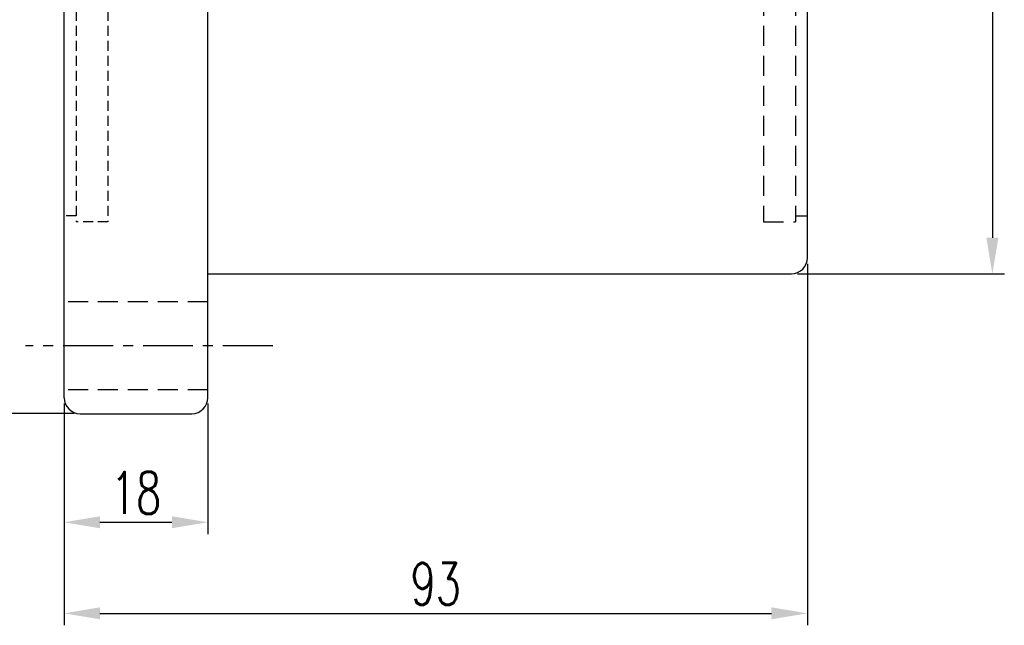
# Model space of a CAD drawing. Extents: x 898 to 1231, y 65 to 273.
# Tile 2 of 44: x 1107 to 1231, y 99 to 175. Entities that reach past the tile are written whole.
import ezdxf

# ---------------------------------------------------------------- set-up
doc = ezdxf.new("R2010")
doc.units = 0
doc.header["$MEASUREMENT"] = 0
for name, pattern in [('CENTER', [2, 1.25, -0.25, 0.25, -0.25]), ('DASHED', [0.75, 0.5, -0.25]), ('HIDDEN', [0.375, 0.25, -0.125])]:
    doc.linetypes.add(name, pattern=pattern)
for name, color, linetype in [('CL', 1, 'CENTER'), ('DIM', 4, 'CONTINUOUS'), ('HID', 2, 'HIDDEN'), ('OUT', 3, 'CONTINUOUS')]:
    doc.layers.add(name, color=color, linetype=linetype)
doc.styles.add('CHN', font='SIMPLEX.shx', dxfattribs={"width": 0.7, "bigfont": 'CHINESET.shx'})
doc.dimstyles.get("Standard").update_dxf_attribs({"dimscale": 0, "dimtxt": 4, "dimasz": 3, "dimexe": 1, "dimexo": 0.5, "dimgap": 1, "dimtad": 1, "dimdsep": 46, "dimtxsty": 'CHN', "dimcen": 0.09, "dimclrd": 256, "dimclre": 256, "dimclrt": 256, "dimadec": 0, "dimazin": 0, "dimtp": 1, "dimtm": 1, "dimtfac": 0.6, "dimtix": 1, "dimtmove": 2, "dimatfit": 3, "dimfxl": 1, "dimtvp": 0.85, "dimtolj": 1, "dimarcsym": 0})

# ---------------------------------------------------------------- blocks, each defined once
blk = doc.blocks.new('*D16')
at = {"layer": 'DIM', "color": 0, "lineweight": -2, "transparency": 16777216}
for p, q in [((1204.7, 233.05), (1230.59, 233.05)), ((1229.09, 228.55), (1229.09, 147.55)), ((1204.7, 143.05), (1230.59, 143.05))]:
    blk.add_line(p, q, dxfattribs=at)
at = {"layer": 'DIM', "color": 0, "transparency": 16777216}
for points in [[(1228.34, 228.55), (1229.84, 228.55), (1229.09, 233.05)], [(1228.34, 147.55), (1229.84, 147.55), (1229.09, 143.05)]]:
    blk.add_solid(points, dxfattribs=at)
at = {"layer": 'DIM', "color": 0, "transparency": 16777216, "insert": (1224.36, 188.05), "char_height": 5.25, "attachment_point": 5, "rotation": 90, "style": 'CHN'}
blk.add_mtext('\\A1;%%C90{\\H3.150000;\\S-0.012^ -0.034;}', dxfattribs=at)
blk = doc.blocks.new('*D18')
at = {"layer": 'DIM', "color": 0, "lineweight": -2, "transparency": 16777216}
for p, q in [((1205.95, 144.3), (1205.95, 99.08)), ((1112.95, 126.3), (1112.95, 99.08)), ((1117.45, 100.58), (1201.45, 100.58))]:
    blk.add_line(p, q, dxfattribs=at)
at = {"layer": 'DIM', "color": 0, "transparency": 16777216}
for points in [[(1117.45, 101.33), (1117.45, 99.83), (1112.95, 100.58)], [(1201.45, 101.33), (1201.45, 99.83), (1205.95, 100.58)]]:
    blk.add_solid(points, dxfattribs=at)
at = {"layer": 'DIM', "color": 0, "transparency": 16777216, "insert": (1159.45, 104.26), "char_height": 5.25, "attachment_point": 5, "style": 'CHN'}
blk.add_mtext('\\A1;93', dxfattribs=at)
blk = doc.blocks.new('*D19')
at = {"layer": 'DIM', "color": 0, "lineweight": -2, "transparency": 16777216}
for p, q in [((1112.95, 126.8), (1112.95, 110.47)), ((1130.95, 126.8), (1130.95, 110.47)), ((1117.45, 111.97), (1126.45, 111.97))]:
    blk.add_line(p, q, dxfattribs=at)
at = {"layer": 'DIM', "color": 0, "transparency": 16777216}
for points in [[(1117.45, 112.72), (1117.45, 111.22), (1112.95, 111.97)], [(1126.45, 112.72), (1126.45, 111.22), (1130.95, 111.97)]]:
    blk.add_solid(points, dxfattribs=at)
at = {"layer": 'DIM', "color": 0, "transparency": 16777216, "insert": (1121.95, 115.64), "char_height": 5.25, "attachment_point": 5, "style": 'CHN'}
blk.add_mtext('\\A1;18', dxfattribs=at)
blk = doc.blocks.new('*D20')
at = {"layer": 'DIM', "color": 0, "lineweight": -2, "transparency": 16777216}
for p, q in [((1114.2, 250.55), (1093.49, 250.55)), ((1094.99, 246.05), (1094.99, 130.05)), ((1114.2, 125.55), (1093.49, 125.55))]:
    blk.add_line(p, q, dxfattribs=at)
at = {"layer": 'DIM', "color": 0, "transparency": 16777216}
for points in [[(1094.24, 246.05), (1095.74, 246.05), (1094.99, 250.55)], [(1094.24, 130.05), (1095.74, 130.05), (1094.99, 125.55)]]:
    blk.add_solid(points, dxfattribs=at)
at = {"layer": 'DIM', "color": 0, "transparency": 16777216, "insert": (1091.31, 188.05), "char_height": 5.25, "attachment_point": 5, "rotation": 90, "style": 'CHN'}
blk.add_mtext('\\A1;%%c125', dxfattribs=at)

msp = doc.modelspace()

# ---------------------------------------------------------------- linework, layer by layer
at = {"layer": 'CL', "color": 0, "linetype": 'CENTER', "ltscale": 5}
msp.add_line((1139.081, 134.049), (1108.12, 134.049), dxfattribs=at)
at = {"layer": 'HID', "color": 0, "ltscale": 5}
for p, q in [((1114.45, 226.549), (1114.45, 149.549)), ((1114.45, 226.549), (1114.45, 149.549)), ((1118.45, 226.549), (1118.45, 149.549)), ((1114.45, 150.299), (1112.95, 150.299)), ((1118.45, 149.549), (1114.45, 149.549))]:
    msp.add_line(p, q, dxfattribs=at)
at = {"layer": 'HID', "color": 0, "linetype": 'DASHED', "ltscale": 5}
for p, q in [((1200.45, 226.549), (1200.45, 149.549)), ((1204.45, 226.549), (1204.45, 149.549)), ((1204.45, 150.299), (1205.95, 150.299)), ((1200.45, 149.549), (1204.45, 149.549))]:
    msp.add_line(p, q, dxfattribs=at)
at = {"layer": 'HID', "color": 0, "ltscale": 10}
for p, q in [((1130.95, 139.549), (1112.95, 139.549)), ((1130.95, 128.549), (1112.95, 128.549))]:
    msp.add_line(p, q, dxfattribs=at)
at = {"layer": 'OUT', "color": 0, "linetype": 'Continuous', "ltscale": 5}
for p, q in [((1112.95, 127.549), (1112.95, 248.549)), ((1130.95, 127.549), (1130.95, 248.549)), ((1205.95, 145.049), (1205.95, 231.049)), ((1205.95, 147.549), (1205.95, 228.549)), ((1205.95, 147.549), (1205.95, 228.549)), ((1130.95, 143.049), (1203.95, 143.049)), ((1114.95, 125.549), (1128.95, 125.549))]:
    msp.add_line(p, q, dxfattribs=at)
for centre, start, end in [((1203.95, 145.049), 270, 0), ((1114.95, 127.549), 180, 270), ((1128.95, 127.549), 270, 0)]:
    msp.add_arc(centre, 2, start, end, dxfattribs=at)

# ---------------------------------------------------------------- dimensions: what is measured, and where the dimension line sits
at = {"layer": 'DIM', "color": 0}
for base, p1, p2, text, override, picture, middle in [((1094.986, 125.549), (1114.95, 250.549), (1114.95, 125.549), '%%c<>', {"dimscale": 1.5, "dimtxt": 3.5, "dimgap": 0.7, "dimclrd": 0, "dimclre": 0, "dimclrt": 0, "dimtmove": 0}, '*D20', (1091.311, 188.049)), ((1229.085, 143.049), (1203.95, 233.049), (1203.95, 143.049), '%%C<>', {"dimscale": 1.5, "dimtxt": 3.5, "dimgap": 0.7, "dimclrd": 0, "dimclre": 0, "dimclrt": 0, "dimtol": 1, "dimlim": 0, "dimtp": -0.012, "dimtm": 0.034, "dimtdec": 3, "dimtmove": 0}, '*D16', (1224.36, 188.049))]:
    dim = msp.add_linear_dim(base=base, p1=p1, p2=p2, angle=90, text=text, dimstyle='STANDARD', override=override, dxfattribs=at)
    dim.commit()
    dim.dimension.update_dxf_attribs({"geometry": picture, "text_midpoint": middle})
dim = msp.add_linear_dim(base=(1205.95, 100.584), p1=(1112.95, 127.049), p2=(1205.95, 145.049), dimstyle='STANDARD', override={"dimscale": 1.5, "dimtxt": 3.5, "dimgap": 0.7, "dimclrd": 0, "dimclre": 0, "dimclrt": 0, "dimtmove": 0}, dxfattribs=at)
dim.commit()
dim.dimension.update_dxf_attribs({"geometry": '*D18', "text_midpoint": (1159.45, 104.259)})
dim = msp.add_linear_dim(base=(1130.95, 111.966), p1=(1112.95, 127.549), p2=(1130.95, 127.549), dimstyle='STANDARD', override={"dimscale": 1.5, "dimtxt": 3.5, "dimgap": 0.7, "dimclrd": 0, "dimclre": 0, "dimclrt": 0, "dimtmove": 0}, dxfattribs=at)
dim.commit()
dim.dimension.update_dxf_attribs({"geometry": '*D19', "text_midpoint": (1121.95, 111.966), "dimtype": 160})

doc.saveas('drawing.dxf')
